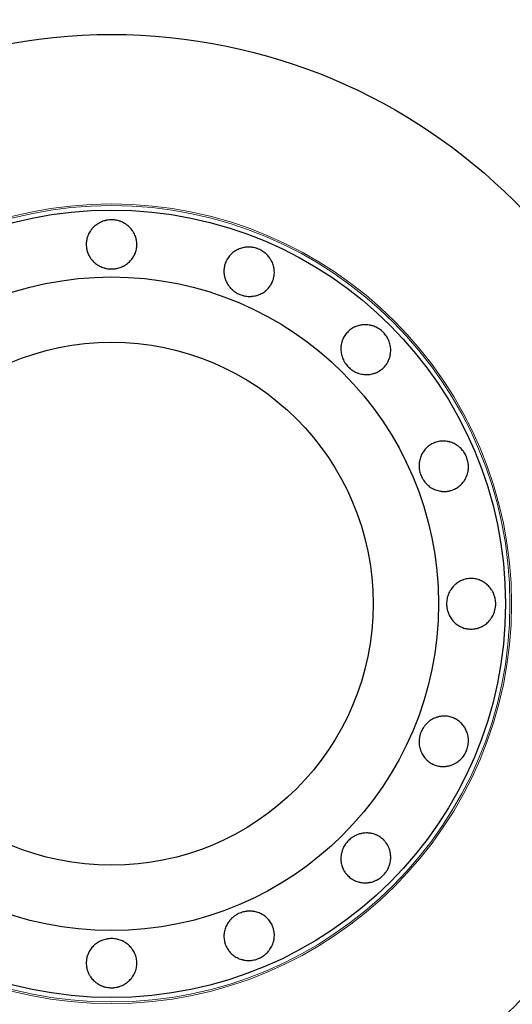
# Model space of a CAD drawing. Header units: inches. Extents: x 0 to 29700, y -16 to 21000.
# Tile 14 of 256: x 2972 to 3030, y 10411 to 10528. Entities that reach past the tile are written whole.
import ezdxf

# ---------------------------------------------------------------- set-up
doc = ezdxf.new("R2010")
doc.units = ezdxf.units.IN
doc.layers.add('1', color=7, linetype='Continuous', true_color=0xffffff)

msp = doc.modelspace()

# ---------------------------------------------------------------- linework, layer by layer
at = {"layer": '1', "color": 2, "linetype": 'Continuous', "lineweight": 25}
for radius in [100, 67.5, 46.681, 38.75, 31]:
    msp.add_circle((2982.901, 10458.599), radius, dxfattribs=at)
at = {"layer": '1', "color": 110, "linetype": 'Continuous', "lineweight": 13}
for radius in [47.403, 47.21]:
    msp.add_circle((2982.901, 10458.599), radius, dxfattribs=at)
at = {"layer": '1', "color": 2, "linetype": 'Continuous', "lineweight": 25}
for points, knots in [([(2982.901, 10504.123), (2983.001, 10504.123), (2983.099, 10504.118), (2983.295, 10504.099), (2983.392, 10504.085), (2983.584, 10504.047), (2983.679, 10504.024), (2983.798, 10503.989), (2983.821, 10503.982), (2983.868, 10503.967), (2983.892, 10503.959), (2983.962, 10503.934), (2984.008, 10503.917), (2984.144, 10503.861), (2984.233, 10503.82), (2984.405, 10503.729), (2984.489, 10503.68), (2984.611, 10503.6), (2984.652, 10503.572), (2984.731, 10503.515), (2984.77, 10503.485), (2984.885, 10503.394), (2984.957, 10503.329), (2985.095, 10503.194), (2985.226, 10503.053), (2985.342, 10502.899), (2985.424, 10502.779), (2985.451, 10502.739), (2985.502, 10502.656), (2985.526, 10502.615), (2985.596, 10502.489), (2985.638, 10502.403), (2985.713, 10502.228), (2985.746, 10502.139), (2985.789, 10502.002), (2985.802, 10501.956), (2985.82, 10501.886), (2985.825, 10501.863), (2985.836, 10501.816), (2985.841, 10501.792), (2985.884, 10501.581), (2985.901, 10501.392), (2985.901, 10501.108), (2985.897, 10501.013), (2985.885, 10500.893), (2985.883, 10500.87), (2985.877, 10500.822), (2985.867, 10500.751), (2985.822, 10500.494), (2985.752, 10500.268), (2985.657, 10500.049), (2985.637, 10500.005), (2985.605, 10499.941), (2985.594, 10499.919), (2985.572, 10499.876), (2985.561, 10499.855), (2985.502, 10499.75), (2985.452, 10499.669), (2985.343, 10499.512), (2985.285, 10499.435), (2985.161, 10499.289), (2985.095, 10499.218), (2984.955, 10499.082), (2984.882, 10499.018), (2984.73, 10498.898), (2984.652, 10498.842), (2984.489, 10498.737), (2984.405, 10498.688), (2984.275, 10498.62), (2984.231, 10498.598), (2984.142, 10498.557), (2984.097, 10498.537), (2983.87, 10498.445), (2983.682, 10498.391), (2983.442, 10498.345), (2983.393, 10498.337), (2983.296, 10498.323), (2983.247, 10498.318), (2983.098, 10498.304), (2983, 10498.3), (2982.705, 10498.3), (2982.51, 10498.317), (2982.267, 10498.363), (2982.218, 10498.373), (2982.122, 10498.396), (2981.98, 10498.434), (2981.841, 10498.483), (2981.661, 10498.556), (2981.573, 10498.597), (2981.443, 10498.664), (2981.4, 10498.688), (2981.316, 10498.737), (2981.274, 10498.763), (2981.151, 10498.842), (2980.993, 10498.955), (2980.848, 10499.082), (2980.709, 10499.216), (2980.644, 10499.286), (2980.565, 10499.379), (2980.55, 10499.397), (2980.52, 10499.435), (2980.475, 10499.492), (2980.433, 10499.551), (2980.351, 10499.669), (2980.3, 10499.75), (2980.208, 10499.917), (2980.166, 10500.002), (2980.109, 10500.134), (2980.091, 10500.178), (2980.066, 10500.246), (2980.057, 10500.268), (2980.042, 10500.314), (2980.005, 10500.428), (2979.975, 10500.543), (2979.919, 10500.821), (2979.901, 10501.01), (2979.901, 10501.225), (2979.902, 10501.249), (2979.903, 10501.297), (2979.905, 10501.369), (2979.917, 10501.535), (2979.952, 10501.769), (2979.999, 10501.953), (2980.041, 10502.09), (2980.057, 10502.136), (2980.09, 10502.226), (2980.108, 10502.271), (2980.165, 10502.403), (2980.207, 10502.489), (2980.3, 10502.657), (2980.35, 10502.738), (2980.431, 10502.857), (2980.46, 10502.896), (2980.503, 10502.954), (2980.518, 10502.973), (2980.548, 10503.011), (2980.564, 10503.03), (2980.642, 10503.124), (2980.708, 10503.195), (2980.846, 10503.33), (2980.99, 10503.457), (2981.148, 10503.571), (2981.27, 10503.652), (2981.312, 10503.677), (2981.397, 10503.727), (2981.44, 10503.751), (2981.57, 10503.82), (2981.658, 10503.861), (2981.839, 10503.934), (2981.931, 10503.967), (2982.071, 10504.009), (2982.143, 10504.028), (2982.215, 10504.045), (2982.263, 10504.056), (2982.287, 10504.061), (2982.409, 10504.084), (2982.507, 10504.099), (2982.654, 10504.113), (2982.703, 10504.117), (2982.802, 10504.121), (2982.852, 10504.123), (2982.901, 10504.123)], [0, 0, 0, 0, 0.015625, 0.015625, 0.03125, 0.03125, 0.046875, 0.046875, 0.0507812, 0.0507812, 0.0546875, 0.0546875, 0.0625, 0.0625, 0.078125, 0.078125, 0.09375, 0.09375, 0.1015625, 0.1015625, 0.109375, 0.109375, 0.125, 0.125, 0.140625, 0.15625, 0.15625, 0.1640625, 0.1640625, 0.171875, 0.171875, 0.1875, 0.1875, 0.203125, 0.203125, 0.2109375, 0.2109375, 0.2148437, 0.2148437, 0.21875, 0.21875, 0.25, 0.25, 0.265625, 0.265625, 0.2695312, 0.2695312, 0.2734375, 0.28125, 0.3125, 0.3125, 0.3203125, 0.3203125, 0.3242187, 0.3242187, 0.328125, 0.328125, 0.34375, 0.34375, 0.359375, 0.359375, 0.375, 0.375, 0.390625, 0.390625, 0.40625, 0.40625, 0.421875, 0.421875, 0.4296875, 0.4296875, 0.4375, 0.4375, 0.46875, 0.46875, 0.4765625, 0.4765625, 0.484375, 0.484375, 0.5, 0.5, 0.53125, 0.53125, 0.5390625, 0.5390625, 0.546875, 0.5625, 0.5625, 0.578125, 0.578125, 0.5859375, 0.5859375, 0.59375, 0.59375, 0.609375, 0.625, 0.625, 0.640625, 0.640625, 0.6445313, 0.6445313, 0.6484375, 0.65625, 0.65625, 0.671875, 0.671875, 0.6875, 0.6875, 0.6953125, 0.6953125, 0.6992188, 0.6992188, 0.703125, 0.71875, 0.71875, 0.75, 0.75, 0.7539063, 0.7539063, 0.7578125, 0.765625, 0.78125, 0.796875, 0.796875, 0.8046875, 0.8046875, 0.8125, 0.8125, 0.828125, 0.828125, 0.84375, 0.84375, 0.8515625, 0.8515625, 0.8554688, 0.8554688, 0.859375, 0.859375, 0.875, 0.875, 0.890625, 0.90625, 0.90625, 0.9140625, 0.9140625, 0.921875, 0.921875, 0.9375, 0.9375, 0.953125, 0.953125, 0.9609375, 0.9648438, 0.9648438, 0.96875, 0.96875, 0.984375, 0.984375, 0.9921875, 0.9921875, 1, 1, 1, 1]), ([(3000.322, 10500.657), (3000.414, 10500.619), (3000.503, 10500.577), (3000.677, 10500.485), (3000.761, 10500.435), (3000.924, 10500.326), (3001.004, 10500.268), (3001.099, 10500.191), (3001.118, 10500.175), (3001.156, 10500.143), (3001.175, 10500.127), (3001.23, 10500.077), (3001.266, 10500.044), (3001.37, 10499.94), (3001.436, 10499.868), (3001.561, 10499.718), (3001.62, 10499.641), (3001.702, 10499.52), (3001.729, 10499.479), (3001.78, 10499.396), (3001.805, 10499.353), (3001.876, 10499.225), (3001.918, 10499.138), (3001.994, 10498.96), (3002.061, 10498.779), (3002.109, 10498.593), (3002.139, 10498.451), (3002.148, 10498.403), (3002.164, 10498.308), (3002.17, 10498.26), (3002.186, 10498.117), (3002.192, 10498.022), (3002.195, 10497.831), (3002.191, 10497.736), (3002.179, 10497.593), (3002.173, 10497.546), (3002.163, 10497.474), (3002.159, 10497.451), (3002.151, 10497.403), (3002.147, 10497.38), (3002.105, 10497.168), (3002.049, 10496.987), (3001.94, 10496.724), (3001.9, 10496.638), (3001.844, 10496.532), (3001.832, 10496.511), (3001.808, 10496.469), (3001.772, 10496.407), (3001.632, 10496.187), (3001.481, 10496.005), (3001.31, 10495.839), (3001.274, 10495.806), (3001.22, 10495.759), (3001.202, 10495.743), (3001.165, 10495.712), (3001.146, 10495.697), (3001.052, 10495.622), (3000.974, 10495.567), (3000.814, 10495.463), (3000.731, 10495.415), (3000.56, 10495.327), (3000.472, 10495.286), (3000.291, 10495.215), (3000.199, 10495.184), (3000.013, 10495.131), (2999.919, 10495.109), (2999.728, 10495.074), (2999.632, 10495.061), (2999.486, 10495.048), (2999.437, 10495.045), (2999.338, 10495.041), (2999.289, 10495.04), (2999.044, 10495.042), (2998.85, 10495.063), (2998.611, 10495.113), (2998.563, 10495.124), (2998.468, 10495.149), (2998.42, 10495.162), (2998.278, 10495.206), (2998.185, 10495.24), (2997.913, 10495.353), (2997.739, 10495.443), (2997.532, 10495.579), (2997.491, 10495.607), (2997.411, 10495.665), (2997.294, 10495.755), (2997.185, 10495.852), (2997.046, 10495.989), (2996.98, 10496.06), (2996.886, 10496.172), (2996.856, 10496.21), (2996.797, 10496.288), (2996.768, 10496.328), (2996.684, 10496.449), (2996.582, 10496.614), (2996.496, 10496.786), (2996.42, 10496.963), (2996.386, 10497.053), (2996.349, 10497.168), (2996.342, 10497.192), (2996.328, 10497.238), (2996.309, 10497.308), (2996.292, 10497.378), (2996.262, 10497.519), (2996.246, 10497.613), (2996.224, 10497.802), (2996.218, 10497.897), (2996.216, 10498.041), (2996.216, 10498.089), (2996.219, 10498.161), (2996.22, 10498.185), (2996.223, 10498.233), (2996.232, 10498.352), (2996.249, 10498.47), (2996.304, 10498.748), (2996.359, 10498.929), (2996.442, 10499.129), (2996.451, 10499.151), (2996.471, 10499.194), (2996.5, 10499.26), (2996.575, 10499.408), (2996.697, 10499.612), (2996.811, 10499.764), (2996.902, 10499.874), (2996.934, 10499.91), (2997, 10499.981), (2997.033, 10500.016), (2997.136, 10500.116), (2997.208, 10500.179), (2997.358, 10500.299), (2997.435, 10500.355), (2997.556, 10500.433), (2997.597, 10500.459), (2997.66, 10500.495), (2997.681, 10500.507), (2997.723, 10500.531), (2997.745, 10500.543), (2997.853, 10500.599), (2997.941, 10500.64), (2998.12, 10500.711), (2998.302, 10500.774), (2998.491, 10500.819), (2998.635, 10500.846), (2998.684, 10500.854), (2998.781, 10500.868), (2998.83, 10500.874), (2998.976, 10500.887), (2999.074, 10500.891), (2999.268, 10500.89), (2999.366, 10500.885), (2999.512, 10500.87), (2999.585, 10500.86), (2999.658, 10500.848), (2999.707, 10500.84), (2999.731, 10500.835), (2999.853, 10500.81), (2999.949, 10500.786), (3000.09, 10500.743), (3000.137, 10500.728), (3000.23, 10500.694), (3000.276, 10500.676), (3000.322, 10500.657)], [0, 0, 0, 0, 0.015625, 0.015625, 0.03125, 0.03125, 0.046875, 0.046875, 0.0507812, 0.0507812, 0.0546875, 0.0546875, 0.0625, 0.0625, 0.078125, 0.078125, 0.09375, 0.09375, 0.1015625, 0.1015625, 0.109375, 0.109375, 0.125, 0.125, 0.140625, 0.15625, 0.15625, 0.1640625, 0.1640625, 0.171875, 0.171875, 0.1875, 0.1875, 0.203125, 0.203125, 0.2109375, 0.2109375, 0.2148437, 0.2148437, 0.21875, 0.21875, 0.25, 0.25, 0.265625, 0.265625, 0.2695312, 0.2695312, 0.2734375, 0.28125, 0.3125, 0.3125, 0.3203125, 0.3203125, 0.3242187, 0.3242187, 0.328125, 0.328125, 0.34375, 0.34375, 0.359375, 0.359375, 0.375, 0.375, 0.390625, 0.390625, 0.40625, 0.40625, 0.421875, 0.421875, 0.4296875, 0.4296875, 0.4375, 0.4375, 0.46875, 0.46875, 0.4765625, 0.4765625, 0.484375, 0.484375, 0.5, 0.5, 0.53125, 0.53125, 0.5390625, 0.5390625, 0.546875, 0.5625, 0.5625, 0.578125, 0.578125, 0.5859375, 0.5859375, 0.59375, 0.59375, 0.609375, 0.625, 0.625, 0.640625, 0.640625, 0.6445312, 0.6445312, 0.6484375, 0.65625, 0.65625, 0.671875, 0.671875, 0.6875, 0.6875, 0.6953125, 0.6953125, 0.6992187, 0.6992187, 0.703125, 0.71875, 0.71875, 0.75, 0.75, 0.7539062, 0.7539062, 0.7578125, 0.765625, 0.78125, 0.796875, 0.796875, 0.8046875, 0.8046875, 0.8125, 0.8125, 0.828125, 0.828125, 0.84375, 0.84375, 0.8515625, 0.8515625, 0.8554687, 0.8554687, 0.859375, 0.859375, 0.875, 0.875, 0.890625, 0.90625, 0.90625, 0.9140625, 0.9140625, 0.921875, 0.921875, 0.9375, 0.9375, 0.953125, 0.953125, 0.9609375, 0.9648437, 0.9648437, 0.96875, 0.96875, 0.984375, 0.984375, 0.9921875, 0.9921875, 1, 1, 1, 1]), ([(3015.091, 10490.789), (3015.162, 10490.719), (3015.228, 10490.646), (3015.353, 10490.494), (3015.411, 10490.415), (3015.521, 10490.253), (3015.572, 10490.169), (3015.63, 10490.061), (3015.642, 10490.039), (3015.664, 10489.995), (3015.676, 10489.973), (3015.708, 10489.906), (3015.728, 10489.861), (3015.785, 10489.725), (3015.818, 10489.634), (3015.876, 10489.448), (3015.901, 10489.353), (3015.931, 10489.21), (3015.94, 10489.162), (3015.955, 10489.066), (3015.962, 10489.017), (3015.978, 10488.871), (3015.984, 10488.774), (3015.986, 10488.581), (3015.978, 10488.389), (3015.952, 10488.198), (3015.925, 10488.055), (3015.915, 10488.008), (3015.893, 10487.914), (3015.881, 10487.867), (3015.841, 10487.729), (3015.81, 10487.638), (3015.74, 10487.461), (3015.7, 10487.375), (3015.633, 10487.248), (3015.61, 10487.206), (3015.573, 10487.144), (3015.561, 10487.124), (3015.535, 10487.083), (3015.418, 10486.902), (3015.282, 10486.737), (3015.081, 10486.536), (3015.01, 10486.472), (3014.918, 10486.396), (3014.899, 10486.381), (3014.861, 10486.351), (3014.804, 10486.308), (3014.59, 10486.157), (3014.381, 10486.048), (3014.159, 10485.96), (3014.114, 10485.943), (3014.046, 10485.92), (3014.023, 10485.912), (3013.977, 10485.898), (3013.954, 10485.891), (3013.839, 10485.858), (3013.745, 10485.837), (3013.557, 10485.802), (3013.462, 10485.789), (3013.271, 10485.773), (3013.174, 10485.77), (3012.979, 10485.773), (3012.883, 10485.779), (3012.69, 10485.802), (3012.595, 10485.818), (3012.406, 10485.858), (3012.312, 10485.883), (3012.172, 10485.927), (3012.125, 10485.943), (3012.033, 10485.977), (3011.987, 10485.995), (3011.761, 10486.09), (3011.59, 10486.184), (3011.388, 10486.322), (3011.348, 10486.35), (3011.269, 10486.409), (3011.231, 10486.44), (3011.116, 10486.535), (3011.043, 10486.602), (3010.835, 10486.811), (3010.709, 10486.961), (3010.57, 10487.165), (3010.543, 10487.207), (3010.491, 10487.291), (3010.417, 10487.419), (3010.354, 10487.551), (3010.278, 10487.73), (3010.244, 10487.821), (3010.2, 10487.96), (3010.187, 10488.007), (3010.162, 10488.102), (3010.15, 10488.15), (3010.12, 10488.293), (3010.088, 10488.485), (3010.075, 10488.677), (3010.072, 10488.869), (3010.075, 10488.966), (3010.085, 10489.086), (3010.087, 10489.111), (3010.093, 10489.159), (3010.101, 10489.231), (3010.113, 10489.302), (3010.139, 10489.443), (3010.16, 10489.536), (3010.213, 10489.72), (3010.243, 10489.81), (3010.296, 10489.943), (3010.315, 10489.987), (3010.345, 10490.053), (3010.355, 10490.075), (3010.376, 10490.118), (3010.43, 10490.225), (3010.491, 10490.327), (3010.648, 10490.563), (3010.769, 10490.709), (3010.921, 10490.862), (3010.938, 10490.878), (3010.973, 10490.911), (3011.025, 10490.96), (3011.151, 10491.069), (3011.341, 10491.211), (3011.505, 10491.308), (3011.632, 10491.374), (3011.675, 10491.396), (3011.763, 10491.436), (3011.807, 10491.455), (3011.941, 10491.508), (3012.031, 10491.539), (3012.215, 10491.592), (3012.308, 10491.614), (3012.45, 10491.641), (3012.498, 10491.649), (3012.569, 10491.658), (3012.593, 10491.662), (3012.642, 10491.667), (3012.666, 10491.669), (3012.787, 10491.68), (3012.884, 10491.684), (3013.077, 10491.682), (3013.27, 10491.67), (3013.461, 10491.639), (3013.605, 10491.609), (3013.653, 10491.598), (3013.748, 10491.573), (3013.795, 10491.56), (3013.935, 10491.516), (3014.027, 10491.483), (3014.207, 10491.408), (3014.295, 10491.365), (3014.424, 10491.295), (3014.488, 10491.259), (3014.551, 10491.22), (3014.592, 10491.193), (3014.613, 10491.179), (3014.716, 10491.11), (3014.795, 10491.051), (3014.91, 10490.957), (3014.947, 10490.925), (3015.02, 10490.858), (3015.056, 10490.824), (3015.091, 10490.789)], [0, 0, 0, 0, 0.015625, 0.015625, 0.03125, 0.03125, 0.046875, 0.046875, 0.0507812, 0.0507812, 0.0546875, 0.0546875, 0.0625, 0.0625, 0.078125, 0.078125, 0.09375, 0.09375, 0.1015625, 0.1015625, 0.109375, 0.109375, 0.125, 0.125, 0.140625, 0.15625, 0.15625, 0.1640625, 0.1640625, 0.171875, 0.171875, 0.1875, 0.1875, 0.203125, 0.203125, 0.2109375, 0.2109375, 0.2148438, 0.2148438, 0.21875, 0.25, 0.25, 0.265625, 0.265625, 0.2695313, 0.2695313, 0.2734375, 0.28125, 0.3125, 0.3125, 0.3203125, 0.3203125, 0.3242188, 0.3242188, 0.328125, 0.328125, 0.34375, 0.34375, 0.359375, 0.359375, 0.375, 0.375, 0.390625, 0.390625, 0.40625, 0.40625, 0.421875, 0.421875, 0.4296875, 0.4296875, 0.4375, 0.4375, 0.46875, 0.46875, 0.4765625, 0.4765625, 0.484375, 0.484375, 0.5, 0.5, 0.53125, 0.53125, 0.5390625, 0.5390625, 0.546875, 0.5625, 0.5625, 0.578125, 0.578125, 0.5859375, 0.5859375, 0.59375, 0.59375, 0.609375, 0.625, 0.625, 0.640625, 0.640625, 0.6445312, 0.6445312, 0.6484375, 0.65625, 0.65625, 0.671875, 0.671875, 0.6875, 0.6875, 0.6953125, 0.6953125, 0.6992188, 0.6992188, 0.703125, 0.71875, 0.71875, 0.75, 0.75, 0.7539063, 0.7539063, 0.7578125, 0.765625, 0.78125, 0.796875, 0.796875, 0.8046875, 0.8046875, 0.8125, 0.8125, 0.828125, 0.828125, 0.84375, 0.84375, 0.8515625, 0.8515625, 0.8554688, 0.8554688, 0.859375, 0.859375, 0.875, 0.875, 0.890625, 0.90625, 0.90625, 0.9140625, 0.9140625, 0.921875, 0.921875, 0.9375, 0.9375, 0.953125, 0.953125, 0.9609375, 0.9648438, 0.9648438, 0.96875, 0.96875, 0.984375, 0.984375, 0.9921875, 0.9921875, 1, 1, 1, 1]), ([(3024.959, 10476.02), (3024.998, 10475.929), (3025.031, 10475.836), (3025.088, 10475.648), (3025.112, 10475.553), (3025.151, 10475.361), (3025.166, 10475.264), (3025.179, 10475.141), (3025.181, 10475.117), (3025.185, 10475.067), (3025.187, 10475.043), (3025.191, 10474.968), (3025.192, 10474.919), (3025.193, 10474.772), (3025.189, 10474.674), (3025.171, 10474.481), (3025.158, 10474.384), (3025.131, 10474.24), (3025.121, 10474.193), (3025.098, 10474.097), (3025.086, 10474.05), (3025.045, 10473.909), (3025.013, 10473.817), (3024.941, 10473.638), (3024.861, 10473.463), (3024.763, 10473.297), (3024.684, 10473.175), (3024.656, 10473.135), (3024.6, 10473.057), (3024.571, 10473.018), (3024.481, 10472.906), (3024.418, 10472.834), (3024.285, 10472.698), (3024.215, 10472.633), (3024.105, 10472.541), (3024.068, 10472.511), (3024.01, 10472.468), (3023.991, 10472.454), (3023.951, 10472.426), (3023.932, 10472.413), (3023.753, 10472.293), (3023.585, 10472.204), (3023.322, 10472.095), (3023.233, 10472.063), (3023.118, 10472.028), (3023.095, 10472.021), (3023.049, 10472.008), (3022.98, 10471.99), (3022.724, 10471.933), (3022.489, 10471.912), (3022.25, 10471.915), (3022.202, 10471.917), (3022.13, 10471.922), (3022.106, 10471.924), (3022.058, 10471.928), (3022.034, 10471.93), (3021.915, 10471.944), (3021.821, 10471.96), (3021.634, 10472), (3021.541, 10472.024), (3021.358, 10472.083), (3021.268, 10472.116), (3021.089, 10472.194), (3021.002, 10472.237), (3020.833, 10472.331), (3020.751, 10472.382), (3020.591, 10472.492), (3020.514, 10472.551), (3020.402, 10472.645), (3020.365, 10472.678), (3020.292, 10472.745), (3020.257, 10472.779), (3020.085, 10472.953), (3019.963, 10473.105), (3019.828, 10473.31), (3019.802, 10473.352), (3019.752, 10473.437), (3019.728, 10473.48), (3019.659, 10473.612), (3019.618, 10473.701), (3019.505, 10473.973), (3019.446, 10474.16), (3019.395, 10474.402), (3019.386, 10474.451), (3019.371, 10474.549), (3019.364, 10474.598), (3019.349, 10474.744), (3019.343, 10474.841), (3019.342, 10475.036), (3019.346, 10475.133), (3019.358, 10475.279), (3019.364, 10475.327), (3019.377, 10475.424), (3019.385, 10475.473), (3019.411, 10475.617), (3019.455, 10475.806), (3019.517, 10475.989), (3019.587, 10476.168), (3019.627, 10476.255), (3019.683, 10476.363), (3019.694, 10476.384), (3019.717, 10476.427), (3019.753, 10476.49), (3019.791, 10476.552), (3019.869, 10476.672), (3019.924, 10476.75), (3020.043, 10476.899), (3020.106, 10476.971), (3020.205, 10477.074), (3020.24, 10477.107), (3020.292, 10477.157), (3020.31, 10477.173), (3020.346, 10477.204), (3020.437, 10477.282), (3020.532, 10477.354), (3020.768, 10477.512), (3020.935, 10477.601), (3021.134, 10477.683), (3021.157, 10477.692), (3021.201, 10477.709), (3021.268, 10477.734), (3021.427, 10477.787), (3021.656, 10477.845), (3021.845, 10477.872), (3021.987, 10477.885), (3022.035, 10477.888), (3022.132, 10477.892), (3022.18, 10477.892), (3022.324, 10477.89), (3022.419, 10477.884), (3022.609, 10477.863), (3022.704, 10477.848), (3022.845, 10477.818), (3022.892, 10477.807), (3022.962, 10477.789), (3022.986, 10477.782), (3023.032, 10477.769), (3023.056, 10477.762), (3023.172, 10477.725), (3023.263, 10477.692), (3023.44, 10477.616), (3023.614, 10477.531), (3023.779, 10477.43), (3023.9, 10477.347), (3023.94, 10477.318), (3024.018, 10477.259), (3024.057, 10477.229), (3024.17, 10477.135), (3024.242, 10477.069), (3024.379, 10476.93), (3024.444, 10476.858), (3024.537, 10476.743), (3024.582, 10476.685), (3024.625, 10476.625), (3024.653, 10476.584), (3024.667, 10476.564), (3024.736, 10476.461), (3024.786, 10476.376), (3024.856, 10476.245), (3024.878, 10476.201), (3024.92, 10476.112), (3024.94, 10476.066), (3024.959, 10476.02)], [0, 0, 0, 0, 0.015625, 0.015625, 0.03125, 0.03125, 0.046875, 0.046875, 0.0507812, 0.0507812, 0.0546875, 0.0546875, 0.0625, 0.0625, 0.078125, 0.078125, 0.09375, 0.09375, 0.1015625, 0.1015625, 0.109375, 0.109375, 0.125, 0.125, 0.140625, 0.15625, 0.15625, 0.1640625, 0.1640625, 0.171875, 0.171875, 0.1875, 0.1875, 0.203125, 0.203125, 0.2109375, 0.2109375, 0.2148438, 0.2148438, 0.21875, 0.21875, 0.25, 0.25, 0.265625, 0.265625, 0.2695313, 0.2695313, 0.2734375, 0.28125, 0.3125, 0.3125, 0.3203125, 0.3203125, 0.3242188, 0.3242188, 0.328125, 0.328125, 0.34375, 0.34375, 0.359375, 0.359375, 0.375, 0.375, 0.390625, 0.390625, 0.40625, 0.40625, 0.421875, 0.421875, 0.4296875, 0.4296875, 0.4375, 0.4375, 0.46875, 0.46875, 0.4765625, 0.4765625, 0.484375, 0.484375, 0.5, 0.5, 0.53125, 0.53125, 0.5390625, 0.5390625, 0.546875, 0.546875, 0.5625, 0.5625, 0.578125, 0.578125, 0.5859375, 0.5859375, 0.59375, 0.59375, 0.609375, 0.625, 0.625, 0.640625, 0.640625, 0.6445313, 0.6445313, 0.6484375, 0.65625, 0.65625, 0.671875, 0.671875, 0.6875, 0.6875, 0.6953125, 0.6953125, 0.6992188, 0.6992188, 0.703125, 0.71875, 0.71875, 0.75, 0.75, 0.7539063, 0.7539063, 0.7578125, 0.765625, 0.78125, 0.796875, 0.796875, 0.8046875, 0.8046875, 0.8125, 0.8125, 0.828125, 0.828125, 0.84375, 0.84375, 0.8515625, 0.8515625, 0.8554688, 0.8554688, 0.859375, 0.859375, 0.875, 0.875, 0.890625, 0.90625, 0.90625, 0.9140625, 0.9140625, 0.921875, 0.921875, 0.9375, 0.9375, 0.953125, 0.953125, 0.9609375, 0.9648438, 0.9648438, 0.96875, 0.96875, 0.984375, 0.984375, 0.9921875, 0.9921875, 1, 1, 1, 1]), ([(3028.425, 10458.599), (3028.425, 10458.5), (3028.42, 10458.401), (3028.401, 10458.206), (3028.387, 10458.109), (3028.349, 10457.917), (3028.326, 10457.821), (3028.291, 10457.703), (3028.284, 10457.679), (3028.269, 10457.632), (3028.261, 10457.609), (3028.236, 10457.539), (3028.219, 10457.493), (3028.163, 10457.357), (3028.122, 10457.268), (3028.031, 10457.096), (3027.982, 10457.012), (3027.902, 10456.889), (3027.874, 10456.849), (3027.817, 10456.77), (3027.787, 10456.731), (3027.696, 10456.616), (3027.631, 10456.543), (3027.496, 10456.405), (3027.355, 10456.275), (3027.201, 10456.158), (3027.081, 10456.076), (3027.041, 10456.05), (3026.958, 10455.999), (3026.917, 10455.975), (3026.791, 10455.905), (3026.705, 10455.863), (3026.53, 10455.788), (3026.441, 10455.755), (3026.304, 10455.712), (3026.258, 10455.699), (3026.188, 10455.681), (3026.165, 10455.675), (3026.118, 10455.664), (3026.094, 10455.659), (3025.883, 10455.617), (3025.694, 10455.599), (3025.41, 10455.599), (3025.315, 10455.604), (3025.195, 10455.615), (3025.172, 10455.618), (3025.124, 10455.624), (3025.053, 10455.633), (3024.796, 10455.678), (3024.57, 10455.749), (3024.351, 10455.843), (3024.307, 10455.863), (3024.243, 10455.895), (3024.221, 10455.906), (3024.178, 10455.929), (3024.157, 10455.94), (3024.052, 10455.998), (3023.971, 10456.049), (3023.814, 10456.158), (3023.737, 10456.216), (3023.591, 10456.34), (3023.52, 10456.405), (3023.384, 10456.545), (3023.32, 10456.619), (3023.2, 10456.77), (3023.144, 10456.849), (3023.039, 10457.011), (3022.99, 10457.095), (3022.922, 10457.225), (3022.9, 10457.269), (3022.859, 10457.359), (3022.84, 10457.404), (3022.747, 10457.631), (3022.693, 10457.818), (3022.647, 10458.059), (3022.639, 10458.107), (3022.625, 10458.205), (3022.62, 10458.254), (3022.606, 10458.402), (3022.602, 10458.501), (3022.602, 10458.796), (3022.619, 10458.991), (3022.665, 10459.234), (3022.675, 10459.282), (3022.698, 10459.378), (3022.736, 10459.521), (3022.785, 10459.659), (3022.858, 10459.84), (3022.899, 10459.928), (3022.966, 10460.057), (3022.99, 10460.1), (3023.039, 10460.185), (3023.065, 10460.227), (3023.144, 10460.35), (3023.257, 10460.508), (3023.384, 10460.653), (3023.518, 10460.791), (3023.588, 10460.857), (3023.681, 10460.935), (3023.699, 10460.951), (3023.737, 10460.981), (3023.794, 10461.026), (3023.853, 10461.068), (3023.971, 10461.15), (3024.052, 10461.2), (3024.219, 10461.293), (3024.304, 10461.335), (3024.436, 10461.392), (3024.48, 10461.41), (3024.548, 10461.435), (3024.57, 10461.443), (3024.616, 10461.459), (3024.73, 10461.496), (3024.845, 10461.525), (3025.123, 10461.581), (3025.312, 10461.599), (3025.527, 10461.599), (3025.551, 10461.599), (3025.599, 10461.598), (3025.671, 10461.595), (3025.837, 10461.583), (3026.071, 10461.549), (3026.255, 10461.502), (3026.392, 10461.459), (3026.438, 10461.444), (3026.528, 10461.41), (3026.573, 10461.392), (3026.705, 10461.336), (3026.791, 10461.293), (3026.959, 10461.201), (3027.04, 10461.151), (3027.159, 10461.069), (3027.198, 10461.041), (3027.256, 10460.997), (3027.275, 10460.982), (3027.313, 10460.952), (3027.332, 10460.937), (3027.426, 10460.859), (3027.497, 10460.793), (3027.632, 10460.655), (3027.759, 10460.51), (3027.873, 10460.353), (3027.954, 10460.23), (3027.979, 10460.189), (3028.029, 10460.104), (3028.053, 10460.061), (3028.122, 10459.931), (3028.163, 10459.843), (3028.236, 10459.662), (3028.269, 10459.57), (3028.311, 10459.429), (3028.33, 10459.358), (3028.347, 10459.286), (3028.358, 10459.238), (3028.363, 10459.213), (3028.386, 10459.092), (3028.401, 10458.994), (3028.415, 10458.847), (3028.419, 10458.797), (3028.423, 10458.699), (3028.425, 10458.649), (3028.425, 10458.599)], [0, 0, 0, 0, 0.015625, 0.015625, 0.03125, 0.03125, 0.046875, 0.046875, 0.0507812, 0.0507812, 0.0546875, 0.0546875, 0.0625, 0.0625, 0.078125, 0.078125, 0.09375, 0.09375, 0.1015625, 0.1015625, 0.109375, 0.109375, 0.125, 0.125, 0.140625, 0.15625, 0.15625, 0.1640625, 0.1640625, 0.171875, 0.171875, 0.1875, 0.1875, 0.203125, 0.203125, 0.2109375, 0.2109375, 0.2148437, 0.2148437, 0.21875, 0.21875, 0.25, 0.25, 0.265625, 0.265625, 0.2695312, 0.2695312, 0.2734375, 0.28125, 0.3125, 0.3125, 0.3203125, 0.3203125, 0.3242187, 0.3242187, 0.328125, 0.328125, 0.34375, 0.34375, 0.359375, 0.359375, 0.375, 0.375, 0.390625, 0.390625, 0.40625, 0.40625, 0.421875, 0.421875, 0.4296875, 0.4296875, 0.4375, 0.4375, 0.46875, 0.46875, 0.4765625, 0.4765625, 0.484375, 0.484375, 0.5, 0.5, 0.53125, 0.53125, 0.5390625, 0.5390625, 0.546875, 0.5625, 0.5625, 0.578125, 0.578125, 0.5859375, 0.5859375, 0.59375, 0.59375, 0.609375, 0.625, 0.625, 0.640625, 0.640625, 0.6445312, 0.6445312, 0.6484375, 0.65625, 0.65625, 0.671875, 0.671875, 0.6875, 0.6875, 0.6953125, 0.6953125, 0.6992187, 0.6992187, 0.703125, 0.71875, 0.71875, 0.75, 0.75, 0.7539062, 0.7539062, 0.7578125, 0.765625, 0.78125, 0.796875, 0.796875, 0.8046875, 0.8046875, 0.8125, 0.8125, 0.828125, 0.828125, 0.84375, 0.84375, 0.8515625, 0.8515625, 0.8554687, 0.8554687, 0.859375, 0.859375, 0.875, 0.875, 0.890625, 0.90625, 0.90625, 0.9140625, 0.9140625, 0.921875, 0.921875, 0.9375, 0.9375, 0.953125, 0.953125, 0.9609375, 0.9648437, 0.9648437, 0.96875, 0.96875, 0.984375, 0.984375, 0.9921875, 0.9921875, 1, 1, 1, 1]), ([(3024.959, 10441.178), (3024.921, 10441.086), (3024.879, 10440.997), (3024.787, 10440.824), (3024.737, 10440.74), (3024.628, 10440.576), (3024.571, 10440.497), (3024.493, 10440.401), (3024.477, 10440.382), (3024.445, 10440.345), (3024.429, 10440.326), (3024.379, 10440.271), (3024.346, 10440.235), (3024.242, 10440.13), (3024.17, 10440.064), (3024.02, 10439.94), (3023.943, 10439.881), (3023.822, 10439.798), (3023.781, 10439.772), (3023.698, 10439.721), (3023.655, 10439.696), (3023.527, 10439.625), (3023.44, 10439.582), (3023.262, 10439.507), (3023.081, 10439.44), (3022.895, 10439.391), (3022.753, 10439.361), (3022.705, 10439.352), (3022.61, 10439.337), (3022.562, 10439.33), (3022.419, 10439.314), (3022.324, 10439.308), (3022.133, 10439.306), (3022.038, 10439.309), (3021.895, 10439.322), (3021.848, 10439.328), (3021.776, 10439.338), (3021.753, 10439.342), (3021.705, 10439.35), (3021.682, 10439.354), (3021.47, 10439.396), (3021.289, 10439.452), (3021.026, 10439.56), (3020.94, 10439.601), (3020.834, 10439.657), (3020.813, 10439.669), (3020.771, 10439.692), (3020.709, 10439.728), (3020.489, 10439.868), (3020.307, 10440.02), (3020.141, 10440.191), (3020.108, 10440.226), (3020.061, 10440.281), (3020.045, 10440.299), (3020.014, 10440.336), (3019.999, 10440.355), (3019.925, 10440.449), (3019.869, 10440.526), (3019.765, 10440.687), (3019.717, 10440.77), (3019.629, 10440.94), (3019.588, 10441.028), (3019.517, 10441.21), (3019.486, 10441.302), (3019.433, 10441.488), (3019.411, 10441.582), (3019.376, 10441.772), (3019.363, 10441.869), (3019.35, 10442.015), (3019.347, 10442.064), (3019.343, 10442.162), (3019.342, 10442.211), (3019.344, 10442.456), (3019.365, 10442.65), (3019.415, 10442.89), (3019.426, 10442.938), (3019.451, 10443.033), (3019.464, 10443.081), (3019.508, 10443.223), (3019.542, 10443.316), (3019.655, 10443.588), (3019.746, 10443.762), (3019.881, 10443.969), (3019.909, 10444.01), (3019.967, 10444.09), (3020.057, 10444.207), (3020.154, 10444.316), (3020.291, 10444.454), (3020.362, 10444.52), (3020.474, 10444.614), (3020.512, 10444.645), (3020.59, 10444.704), (3020.63, 10444.733), (3020.751, 10444.816), (3020.916, 10444.919), (3021.088, 10445.005), (3021.265, 10445.081), (3021.355, 10445.115), (3021.47, 10445.152), (3021.494, 10445.159), (3021.54, 10445.172), (3021.61, 10445.192), (3021.68, 10445.209), (3021.821, 10445.239), (3021.915, 10445.254), (3022.104, 10445.276), (3022.199, 10445.283), (3022.343, 10445.285), (3022.391, 10445.284), (3022.463, 10445.282), (3022.487, 10445.281), (3022.535, 10445.278), (3022.654, 10445.268), (3022.772, 10445.252), (3023.05, 10445.197), (3023.231, 10445.141), (3023.431, 10445.059), (3023.453, 10445.049), (3023.496, 10445.03), (3023.562, 10445), (3023.71, 10444.926), (3023.914, 10444.804), (3024.066, 10444.69), (3024.176, 10444.598), (3024.212, 10444.567), (3024.283, 10444.501), (3024.318, 10444.467), (3024.418, 10444.364), (3024.481, 10444.292), (3024.601, 10444.143), (3024.657, 10444.065), (3024.735, 10443.944), (3024.761, 10443.903), (3024.797, 10443.841), (3024.809, 10443.82), (3024.833, 10443.777), (3024.845, 10443.756), (3024.901, 10443.648), (3024.942, 10443.56), (3025.013, 10443.381), (3025.076, 10443.198), (3025.121, 10443.009), (3025.148, 10442.865), (3025.156, 10442.817), (3025.17, 10442.719), (3025.176, 10442.671), (3025.189, 10442.525), (3025.193, 10442.427), (3025.192, 10442.232), (3025.187, 10442.135), (3025.172, 10441.989), (3025.162, 10441.915), (3025.15, 10441.842), (3025.142, 10441.794), (3025.137, 10441.769), (3025.112, 10441.648), (3025.088, 10441.552), (3025.045, 10441.41), (3025.03, 10441.364), (3024.996, 10441.27), (3024.978, 10441.224), (3024.959, 10441.178)], [0, 0, 0, 0, 0.015625, 0.015625, 0.03125, 0.03125, 0.046875, 0.046875, 0.0507812, 0.0507812, 0.0546875, 0.0546875, 0.0625, 0.0625, 0.078125, 0.078125, 0.09375, 0.09375, 0.1015625, 0.1015625, 0.109375, 0.109375, 0.125, 0.125, 0.140625, 0.15625, 0.15625, 0.1640625, 0.1640625, 0.171875, 0.171875, 0.1875, 0.1875, 0.203125, 0.203125, 0.2109375, 0.2109375, 0.2148437, 0.2148437, 0.21875, 0.21875, 0.25, 0.25, 0.265625, 0.265625, 0.2695312, 0.2695312, 0.2734375, 0.28125, 0.3125, 0.3125, 0.3203125, 0.3203125, 0.3242187, 0.3242187, 0.328125, 0.328125, 0.34375, 0.34375, 0.359375, 0.359375, 0.375, 0.375, 0.390625, 0.390625, 0.40625, 0.40625, 0.421875, 0.421875, 0.4296875, 0.4296875, 0.4375, 0.4375, 0.46875, 0.46875, 0.4765625, 0.4765625, 0.484375, 0.484375, 0.5, 0.5, 0.53125, 0.53125, 0.5390625, 0.5390625, 0.546875, 0.5625, 0.5625, 0.578125, 0.578125, 0.5859375, 0.5859375, 0.59375, 0.59375, 0.609375, 0.625, 0.625, 0.640625, 0.640625, 0.6445312, 0.6445312, 0.6484375, 0.65625, 0.65625, 0.671875, 0.671875, 0.6875, 0.6875, 0.6953125, 0.6953125, 0.6992187, 0.6992187, 0.703125, 0.71875, 0.71875, 0.75, 0.75, 0.7539062, 0.7539062, 0.7578125, 0.765625, 0.78125, 0.796875, 0.796875, 0.8046875, 0.8046875, 0.8125, 0.8125, 0.828125, 0.828125, 0.84375, 0.84375, 0.8515625, 0.8515625, 0.8554687, 0.8554687, 0.859375, 0.859375, 0.875, 0.875, 0.890625, 0.90625, 0.90625, 0.9140625, 0.9140625, 0.921875, 0.921875, 0.9375, 0.9375, 0.953125, 0.953125, 0.9609375, 0.9648437, 0.9648437, 0.96875, 0.96875, 0.984375, 0.984375, 0.9921875, 0.9921875, 1, 1, 1, 1]), ([(3015.091, 10426.409), (3015.021, 10426.339), (3014.948, 10426.273), (3014.796, 10426.148), (3014.717, 10426.09), (3014.555, 10425.98), (3014.471, 10425.929), (3014.363, 10425.87), (3014.341, 10425.859), (3014.297, 10425.836), (3014.275, 10425.825), (3014.208, 10425.793), (3014.163, 10425.773), (3014.027, 10425.716), (3013.936, 10425.682), (3013.75, 10425.624), (3013.655, 10425.6), (3013.512, 10425.57), (3013.464, 10425.561), (3013.368, 10425.545), (3013.319, 10425.539), (3013.173, 10425.523), (3013.076, 10425.517), (3012.883, 10425.515), (3012.691, 10425.522), (3012.5, 10425.549), (3012.357, 10425.575), (3012.31, 10425.585), (3012.216, 10425.608), (3012.169, 10425.62), (3012.031, 10425.66), (3011.94, 10425.69), (3011.763, 10425.761), (3011.677, 10425.801), (3011.55, 10425.867), (3011.508, 10425.89), (3011.446, 10425.927), (3011.426, 10425.94), (3011.385, 10425.965), (3011.204, 10426.083), (3011.039, 10426.219), (3010.838, 10426.42), (3010.774, 10426.49), (3010.698, 10426.583), (3010.683, 10426.601), (3010.653, 10426.639), (3010.61, 10426.696), (3010.459, 10426.91), (3010.35, 10427.12), (3010.262, 10427.341), (3010.245, 10427.386), (3010.222, 10427.455), (3010.214, 10427.478), (3010.2, 10427.524), (3010.193, 10427.547), (3010.16, 10427.662), (3010.139, 10427.755), (3010.104, 10427.943), (3010.091, 10428.038), (3010.075, 10428.23), (3010.072, 10428.326), (3010.075, 10428.521), (3010.081, 10428.618), (3010.104, 10428.81), (3010.12, 10428.906), (3010.16, 10429.095), (3010.185, 10429.189), (3010.229, 10429.329), (3010.245, 10429.375), (3010.279, 10429.468), (3010.297, 10429.514), (3010.392, 10429.739), (3010.486, 10429.91), (3010.624, 10430.113), (3010.652, 10430.153), (3010.712, 10430.231), (3010.742, 10430.27), (3010.838, 10430.384), (3010.904, 10430.457), (3011.113, 10430.666), (3011.263, 10430.792), (3011.467, 10430.931), (3011.509, 10430.958), (3011.593, 10431.01), (3011.721, 10431.083), (3011.853, 10431.147), (3012.032, 10431.223), (3012.123, 10431.256), (3012.262, 10431.3), (3012.309, 10431.314), (3012.404, 10431.339), (3012.452, 10431.35), (3012.595, 10431.381), (3012.787, 10431.413), (3012.979, 10431.426), (3013.171, 10431.429), (3013.268, 10431.426), (3013.388, 10431.416), (3013.413, 10431.413), (3013.461, 10431.408), (3013.533, 10431.399), (3013.604, 10431.388), (3013.746, 10431.362), (3013.838, 10431.34), (3014.022, 10431.288), (3014.112, 10431.258), (3014.245, 10431.205), (3014.289, 10431.186), (3014.355, 10431.156), (3014.377, 10431.146), (3014.42, 10431.125), (3014.527, 10431.071), (3014.629, 10431.01), (3014.865, 10430.853), (3015.011, 10430.732), (3015.164, 10430.58), (3015.18, 10430.562), (3015.213, 10430.528), (3015.262, 10430.475), (3015.371, 10430.349), (3015.513, 10430.159), (3015.61, 10429.996), (3015.677, 10429.869), (3015.698, 10429.826), (3015.738, 10429.738), (3015.757, 10429.694), (3015.81, 10429.56), (3015.841, 10429.469), (3015.894, 10429.286), (3015.916, 10429.192), (3015.943, 10429.051), (3015.951, 10429.003), (3015.961, 10428.931), (3015.964, 10428.907), (3015.969, 10428.859), (3015.971, 10428.835), (3015.982, 10428.713), (3015.986, 10428.617), (3015.984, 10428.424), (3015.972, 10428.231), (3015.941, 10428.039), (3015.911, 10427.896), (3015.9, 10427.848), (3015.875, 10427.753), (3015.862, 10427.706), (3015.818, 10427.565), (3015.785, 10427.474), (3015.71, 10427.294), (3015.667, 10427.206), (3015.597, 10427.077), (3015.561, 10427.013), (3015.522, 10426.95), (3015.495, 10426.908), (3015.481, 10426.888), (3015.412, 10426.785), (3015.353, 10426.706), (3015.259, 10426.591), (3015.227, 10426.554), (3015.16, 10426.48), (3015.126, 10426.445), (3015.091, 10426.409)], [0, 0, 0, 0, 0.015625, 0.015625, 0.03125, 0.03125, 0.046875, 0.046875, 0.0507812, 0.0507812, 0.0546875, 0.0546875, 0.0625, 0.0625, 0.078125, 0.078125, 0.09375, 0.09375, 0.1015625, 0.1015625, 0.109375, 0.109375, 0.125, 0.125, 0.140625, 0.15625, 0.15625, 0.1640625, 0.1640625, 0.171875, 0.171875, 0.1875, 0.1875, 0.203125, 0.203125, 0.2109375, 0.2109375, 0.2148437, 0.2148437, 0.21875, 0.25, 0.25, 0.265625, 0.265625, 0.2695312, 0.2695312, 0.2734375, 0.28125, 0.3125, 0.3125, 0.3203125, 0.3203125, 0.3242187, 0.3242187, 0.328125, 0.328125, 0.34375, 0.34375, 0.359375, 0.359375, 0.375, 0.375, 0.390625, 0.390625, 0.40625, 0.40625, 0.421875, 0.421875, 0.4296875, 0.4296875, 0.4375, 0.4375, 0.46875, 0.46875, 0.4765625, 0.4765625, 0.484375, 0.484375, 0.5, 0.5, 0.53125, 0.53125, 0.5390625, 0.5390625, 0.546875, 0.5625, 0.5625, 0.578125, 0.578125, 0.5859375, 0.5859375, 0.59375, 0.59375, 0.609375, 0.625, 0.625, 0.640625, 0.640625, 0.6445312, 0.6445312, 0.6484375, 0.65625, 0.65625, 0.671875, 0.671875, 0.6875, 0.6875, 0.6953125, 0.6953125, 0.6992187, 0.6992187, 0.703125, 0.71875, 0.71875, 0.75, 0.75, 0.7539062, 0.7539062, 0.7578125, 0.765625, 0.78125, 0.796875, 0.796875, 0.8046875, 0.8046875, 0.8125, 0.8125, 0.828125, 0.828125, 0.84375, 0.84375, 0.8515625, 0.8515625, 0.8554687, 0.8554687, 0.859375, 0.859375, 0.875, 0.875, 0.890625, 0.90625, 0.90625, 0.9140625, 0.9140625, 0.921875, 0.921875, 0.9375, 0.9375, 0.953125, 0.953125, 0.9609375, 0.9648437, 0.9648437, 0.96875, 0.96875, 0.984375, 0.984375, 0.9921875, 0.9921875, 1, 1, 1, 1]), ([(3000.322, 10416.541), (3000.231, 10416.503), (3000.138, 10416.47), (2999.95, 10416.413), (2999.855, 10416.389), (2999.663, 10416.35), (2999.566, 10416.335), (2999.443, 10416.322), (2999.419, 10416.319), (2999.369, 10416.315), (2999.345, 10416.314), (2999.27, 10416.31), (2999.221, 10416.308), (2999.074, 10416.307), (2998.976, 10416.312), (2998.783, 10416.329), (2998.686, 10416.343), (2998.542, 10416.37), (2998.495, 10416.38), (2998.399, 10416.403), (2998.352, 10416.415), (2998.211, 10416.456), (2998.119, 10416.487), (2997.94, 10416.559), (2997.765, 10416.64), (2997.599, 10416.737), (2997.477, 10416.817), (2997.437, 10416.844), (2997.359, 10416.901), (2997.32, 10416.93), (2997.208, 10417.02), (2997.136, 10417.083), (2997, 10417.216), (2996.935, 10417.285), (2996.843, 10417.395), (2996.813, 10417.433), (2996.77, 10417.491), (2996.756, 10417.51), (2996.728, 10417.549), (2996.715, 10417.569), (2996.595, 10417.748), (2996.506, 10417.916), (2996.397, 10418.179), (2996.365, 10418.268), (2996.33, 10418.383), (2996.323, 10418.406), (2996.31, 10418.452), (2996.292, 10418.521), (2996.235, 10418.776), (2996.214, 10419.012), (2996.217, 10419.25), (2996.219, 10419.298), (2996.224, 10419.37), (2996.226, 10419.394), (2996.23, 10419.442), (2996.232, 10419.466), (2996.246, 10419.585), (2996.262, 10419.68), (2996.302, 10419.867), (2996.326, 10419.959), (2996.385, 10420.143), (2996.418, 10420.233), (2996.496, 10420.412), (2996.539, 10420.499), (2996.633, 10420.668), (2996.684, 10420.75), (2996.794, 10420.909), (2996.853, 10420.987), (2996.947, 10421.099), (2996.98, 10421.136), (2997.047, 10421.209), (2997.081, 10421.244), (2997.255, 10421.416), (2997.407, 10421.538), (2997.612, 10421.672), (2997.654, 10421.698), (2997.739, 10421.748), (2997.782, 10421.772), (2997.914, 10421.841), (2998.003, 10421.883), (2998.275, 10421.996), (2998.462, 10422.055), (2998.704, 10422.106), (2998.753, 10422.114), (2998.851, 10422.13), (2998.9, 10422.136), (2999.046, 10422.152), (2999.143, 10422.158), (2999.338, 10422.159), (2999.435, 10422.155), (2999.581, 10422.142), (2999.629, 10422.137), (2999.726, 10422.124), (2999.775, 10422.116), (2999.919, 10422.09), (3000.108, 10422.046), (3000.291, 10421.984), (3000.47, 10421.913), (3000.557, 10421.873), (3000.665, 10421.818), (3000.686, 10421.807), (3000.729, 10421.783), (3000.792, 10421.748), (3000.854, 10421.71), (3000.974, 10421.632), (3001.052, 10421.576), (3001.201, 10421.458), (3001.273, 10421.395), (3001.376, 10421.295), (3001.409, 10421.261), (3001.459, 10421.208), (3001.475, 10421.19), (3001.506, 10421.154), (3001.584, 10421.064), (3001.656, 10420.969), (3001.814, 10420.733), (3001.903, 10420.565), (3001.985, 10420.366), (3001.994, 10420.344), (3002.011, 10420.299), (3002.036, 10420.232), (3002.089, 10420.074), (3002.147, 10419.844), (3002.174, 10419.656), (3002.187, 10419.513), (3002.19, 10419.465), (3002.194, 10419.369), (3002.194, 10419.321), (3002.192, 10419.177), (3002.186, 10419.081), (3002.165, 10418.891), (3002.15, 10418.797), (3002.12, 10418.656), (3002.109, 10418.609), (3002.091, 10418.538), (3002.084, 10418.515), (3002.071, 10418.468), (3002.064, 10418.445), (3002.027, 10418.329), (3001.994, 10418.238), (3001.918, 10418.06), (3001.833, 10417.887), (3001.732, 10417.722), (3001.649, 10417.601), (3001.62, 10417.561), (3001.561, 10417.482), (3001.531, 10417.444), (3001.437, 10417.331), (3001.371, 10417.259), (3001.232, 10417.122), (3001.16, 10417.057), (3001.045, 10416.964), (3000.987, 10416.919), (3000.927, 10416.876), (3000.886, 10416.847), (3000.866, 10416.834), (3000.763, 10416.765), (3000.678, 10416.714), (3000.547, 10416.645), (3000.503, 10416.623), (3000.414, 10416.58), (3000.368, 10416.56), (3000.322, 10416.541)], [0, 0, 0, 0, 0.015625, 0.015625, 0.03125, 0.03125, 0.046875, 0.046875, 0.0507812, 0.0507812, 0.0546875, 0.0546875, 0.0625, 0.0625, 0.078125, 0.078125, 0.09375, 0.09375, 0.1015625, 0.1015625, 0.109375, 0.109375, 0.125, 0.125, 0.140625, 0.15625, 0.15625, 0.1640625, 0.1640625, 0.171875, 0.171875, 0.1875, 0.1875, 0.203125, 0.203125, 0.2109375, 0.2109375, 0.2148438, 0.2148438, 0.21875, 0.21875, 0.25, 0.25, 0.265625, 0.265625, 0.2695313, 0.2695313, 0.2734375, 0.28125, 0.3125, 0.3125, 0.3203125, 0.3203125, 0.3242188, 0.3242188, 0.328125, 0.328125, 0.34375, 0.34375, 0.359375, 0.359375, 0.375, 0.375, 0.390625, 0.390625, 0.40625, 0.40625, 0.421875, 0.421875, 0.4296875, 0.4296875, 0.4375, 0.4375, 0.46875, 0.46875, 0.4765625, 0.4765625, 0.484375, 0.484375, 0.5, 0.5, 0.53125, 0.53125, 0.5390625, 0.5390625, 0.546875, 0.546875, 0.5625, 0.5625, 0.578125, 0.578125, 0.5859375, 0.5859375, 0.59375, 0.59375, 0.609375, 0.625, 0.625, 0.640625, 0.640625, 0.6445312, 0.6445312, 0.6484375, 0.65625, 0.65625, 0.671875, 0.671875, 0.6875, 0.6875, 0.6953125, 0.6953125, 0.6992187, 0.6992187, 0.703125, 0.71875, 0.71875, 0.75, 0.75, 0.7539062, 0.7539062, 0.7578125, 0.765625, 0.78125, 0.796875, 0.796875, 0.8046875, 0.8046875, 0.8125, 0.8125, 0.828125, 0.828125, 0.84375, 0.84375, 0.8515625, 0.8515625, 0.8554687, 0.8554687, 0.859375, 0.859375, 0.875, 0.875, 0.890625, 0.90625, 0.90625, 0.9140625, 0.9140625, 0.921875, 0.921875, 0.9375, 0.9375, 0.953125, 0.953125, 0.9609375, 0.9648438, 0.9648438, 0.96875, 0.96875, 0.984375, 0.984375, 0.9921875, 0.9921875, 1, 1, 1, 1]), ([(2982.901, 10413.076), (2982.802, 10413.076), (2982.703, 10413.081), (2982.508, 10413.1), (2982.411, 10413.114), (2982.219, 10413.151), (2982.123, 10413.175), (2982.005, 10413.21), (2981.981, 10413.217), (2981.934, 10413.232), (2981.911, 10413.24), (2981.841, 10413.265), (2981.795, 10413.282), (2981.659, 10413.338), (2981.57, 10413.379), (2981.398, 10413.47), (2981.314, 10413.519), (2981.191, 10413.599), (2981.151, 10413.626), (2981.072, 10413.684), (2981.033, 10413.713), (2980.918, 10413.805), (2980.845, 10413.869), (2980.707, 10414.004), (2980.577, 10414.146), (2980.46, 10414.3), (2980.378, 10414.419), (2980.352, 10414.46), (2980.301, 10414.542), (2980.277, 10414.584), (2980.207, 10414.71), (2980.165, 10414.796), (2980.09, 10414.971), (2980.057, 10415.06), (2980.014, 10415.197), (2980.001, 10415.243), (2979.983, 10415.312), (2979.977, 10415.336), (2979.966, 10415.383), (2979.961, 10415.406), (2979.919, 10415.617), (2979.901, 10415.806), (2979.901, 10416.091), (2979.906, 10416.186), (2979.917, 10416.305), (2979.92, 10416.329), (2979.926, 10416.377), (2979.935, 10416.448), (2979.98, 10416.705), (2980.051, 10416.931), (2980.145, 10417.15), (2980.165, 10417.193), (2980.197, 10417.258), (2980.208, 10417.28), (2980.231, 10417.322), (2980.242, 10417.343), (2980.3, 10417.448), (2980.351, 10417.53), (2980.46, 10417.687), (2980.518, 10417.763), (2980.642, 10417.91), (2980.707, 10417.981), (2980.847, 10418.116), (2980.921, 10418.18), (2981.072, 10418.3), (2981.151, 10418.356), (2981.313, 10418.462), (2981.397, 10418.511), (2981.527, 10418.578), (2981.571, 10418.6), (2981.661, 10418.642), (2981.706, 10418.661), (2981.933, 10418.753), (2982.12, 10418.808), (2982.361, 10418.854), (2982.409, 10418.862), (2982.507, 10418.875), (2982.556, 10418.881), (2982.704, 10418.895), (2982.803, 10418.899), (2983.098, 10418.899), (2983.293, 10418.882), (2983.536, 10418.836), (2983.584, 10418.825), (2983.68, 10418.802), (2983.823, 10418.764), (2983.961, 10418.716), (2984.142, 10418.643), (2984.23, 10418.602), (2984.359, 10418.535), (2984.402, 10418.511), (2984.487, 10418.462), (2984.529, 10418.436), (2984.652, 10418.356), (2984.81, 10418.243), (2984.955, 10418.117), (2985.093, 10417.983), (2985.159, 10417.912), (2985.237, 10417.82), (2985.253, 10417.801), (2985.283, 10417.763), (2985.328, 10417.706), (2985.37, 10417.648), (2985.452, 10417.53), (2985.502, 10417.448), (2985.595, 10417.282), (2985.637, 10417.197), (2985.694, 10417.065), (2985.712, 10417.021), (2985.737, 10416.953), (2985.745, 10416.93), (2985.761, 10416.885), (2985.798, 10416.771), (2985.827, 10416.656), (2985.883, 10416.378), (2985.901, 10416.189), (2985.901, 10415.973), (2985.901, 10415.949), (2985.9, 10415.902), (2985.897, 10415.83), (2985.885, 10415.664), (2985.851, 10415.429), (2985.804, 10415.245), (2985.761, 10415.108), (2985.746, 10415.063), (2985.712, 10414.972), (2985.694, 10414.927), (2985.638, 10414.795), (2985.595, 10414.709), (2985.503, 10414.542), (2985.453, 10414.46), (2985.371, 10414.341), (2985.343, 10414.302), (2985.299, 10414.244), (2985.284, 10414.225), (2985.254, 10414.187), (2985.239, 10414.168), (2985.161, 10414.075), (2985.095, 10414.004), (2984.957, 10413.869), (2984.812, 10413.741), (2984.655, 10413.627), (2984.532, 10413.547), (2984.491, 10413.521), (2984.406, 10413.471), (2984.363, 10413.447), (2984.233, 10413.379), (2984.145, 10413.338), (2983.964, 10413.264), (2983.872, 10413.232), (2983.731, 10413.19), (2983.66, 10413.171), (2983.588, 10413.154), (2983.54, 10413.143), (2983.515, 10413.138), (2983.394, 10413.114), (2983.296, 10413.1), (2983.149, 10413.086), (2983.099, 10413.082), (2983.001, 10413.077), (2982.951, 10413.076), (2982.901, 10413.076)], [0, 0, 0, 0, 0.015625, 0.015625, 0.03125, 0.03125, 0.046875, 0.046875, 0.0507812, 0.0507812, 0.0546875, 0.0546875, 0.0625, 0.0625, 0.078125, 0.078125, 0.09375, 0.09375, 0.1015625, 0.1015625, 0.109375, 0.109375, 0.125, 0.125, 0.140625, 0.15625, 0.15625, 0.1640625, 0.1640625, 0.171875, 0.171875, 0.1875, 0.1875, 0.203125, 0.203125, 0.2109375, 0.2109375, 0.2148437, 0.2148437, 0.21875, 0.21875, 0.25, 0.25, 0.265625, 0.265625, 0.2695312, 0.2695312, 0.2734375, 0.28125, 0.3125, 0.3125, 0.3203125, 0.3203125, 0.3242187, 0.3242187, 0.328125, 0.328125, 0.34375, 0.34375, 0.359375, 0.359375, 0.375, 0.375, 0.390625, 0.390625, 0.40625, 0.40625, 0.421875, 0.421875, 0.4296875, 0.4296875, 0.4375, 0.4375, 0.46875, 0.46875, 0.4765625, 0.4765625, 0.484375, 0.484375, 0.5, 0.5, 0.53125, 0.53125, 0.5390625, 0.5390625, 0.546875, 0.5625, 0.5625, 0.578125, 0.578125, 0.5859375, 0.5859375, 0.59375, 0.59375, 0.609375, 0.625, 0.625, 0.640625, 0.640625, 0.6445313, 0.6445313, 0.6484375, 0.65625, 0.65625, 0.671875, 0.671875, 0.6875, 0.6875, 0.6953125, 0.6953125, 0.6992188, 0.6992188, 0.703125, 0.71875, 0.71875, 0.75, 0.75, 0.7539063, 0.7539063, 0.7578125, 0.765625, 0.78125, 0.796875, 0.796875, 0.8046875, 0.8046875, 0.8125, 0.8125, 0.828125, 0.828125, 0.84375, 0.84375, 0.8515625, 0.8515625, 0.8554688, 0.8554688, 0.859375, 0.859375, 0.875, 0.875, 0.890625, 0.90625, 0.90625, 0.9140625, 0.9140625, 0.921875, 0.921875, 0.9375, 0.9375, 0.953125, 0.953125, 0.9609375, 0.9648438, 0.9648438, 0.96875, 0.96875, 0.984375, 0.984375, 0.9921875, 0.9921875, 1, 1, 1, 1])]:
    msp.add_open_spline(points, degree=3, knots=knots, dxfattribs=at)

doc.saveas('drawing.dxf')
